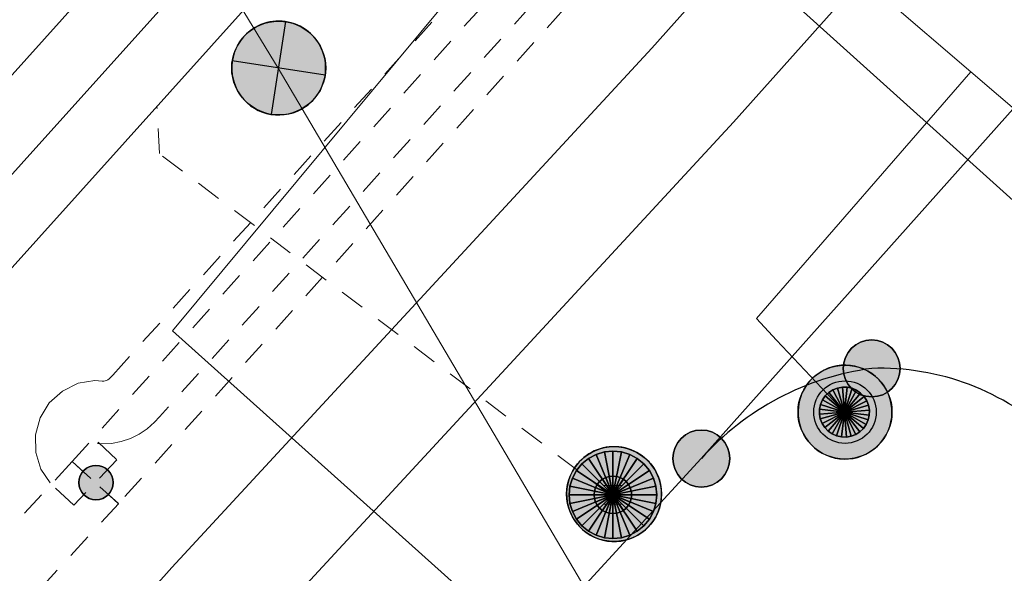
# Model space of a CAD drawing. Header units: metres. Extents: x 2695560 to 2696939, y 1260529 to 1262050.
# Tile 36 of 256: x 2695859.12 to 2695866.98, y 1260843.64 to 1260848.07. Entities that reach past the tile are written whole.
import ezdxf

# ---------------------------------------------------------------- set-up
doc = ezdxf.new("R2010")
doc.units = ezdxf.units.M
doc.linetypes.add('AUSGEZOGEN', pattern=[0])
doc.linetypes.add('VERDECKT2_S2', pattern=[0.36, 0.2, -0.16])
for name, color, linetype in [('XR$1$AV_Grenzpunkte', 7, 'AUSGEZOGEN'), ('XR$1$AV_Linien (BB)', 7, 'AUSGEZOGEN'), ('XR$1$AW_LK_Schachtdeckel', 24, 'AUSGEZOGEN'), ('XR$1$EW_LK_Knoten', 1, 'AUSGEZOGEN'), ('XR$1$Liegenschaftsgrenzen', 7, 'AUSGEZOGEN'), ('XR$1$PFAV', 255, 'AUSGEZOGEN'), ('XR$1$PFAW', 255, 'AUSGEZOGEN'), ('XR$1$PFEW', 255, 'AUSGEZOGEN'), ('XR$1$PFWA', 255, 'AUSGEZOGEN'), ('XR$1$RAEW', 8, 'AUSGEZOGEN'), ('XR$1$WA_LK_Hydrant', 171, 'AUSGEZOGEN')]:
    doc.layers.add(name, color=color, linetype=linetype)
for name, color, linetype, lineweight in [('XR$2$ABW-Linie-R-ungenau', 4, 'VERDECKT2_S2', 18), ('XR$2$ABW-LinieFlaeche-R-genau', 4, 'AUSGEZOGEN', 18), ('XR$2$ABW-Punkt', 6, 'AUSGEZOGEN', 18), ('XR$2$ELE-Flaeche-oberirdisch', 1, 'AUSGEZOGEN', 18), ('XR$2$ELE-Linie-oberirdisch', 1, 'AUSGEZOGEN', 18), ('XR$2$ELE-LinieAnker_Strebe', 1, 'AUSGEZOGEN', 18), ('XR$2$ELE-LinieFlaeche-ungenau', 1, 'VERDECKT2_S2', 18), ('XR$2$GAS-Linie-genau', 12, 'AUSGEZOGEN', 18), ('XR$2$KOM-Linie-U-genau', 91, 'AUSGEZOGEN', 18), ('XR$2$WAS-Linie-genau', 5, 'AUSGEZOGEN', 18), ('XR$2$WAS-LinieFlaeche-genau', 5, 'AUSGEZOGEN', 18), ('XR$2$WAS-Punkt', 5, 'AUSGEZOGEN', 18)]:
    doc.layers.add(name, color=color, linetype=linetype, lineweight=lineweight)

# ---------------------------------------------------------------- blocks, each defined once
blk = doc.blocks.new('COMPLEXOBJECT_444')
at = {"layer": 'XR$1$AV_Linien (BB)', "color": 7, "linetype": 'AUSGEZOGEN', "transparency": 33554687}
blk.add_line((5867.621, 10843.833), (5866.4, 10844.92), dxfattribs=at)
for centre, radius, start, end in [((5865.2431, 10843.272), 2.2174, 97.59433, 138.20021), ((5865.0193, 10843.4663), 2.0049, 46.47504, 91.98045)]:
    blk.add_arc(centre, radius, start, end, dxfattribs=at)
blk = doc.blocks.new('COMPLEXOBJECT_1389')
at = {"layer": 'XR$1$Liegenschaftsgrenzen', "color": 7, "linetype": 'AUSGEZOGEN', "transparency": 33554687}
for centre, radius, start, end in [((5865.2431, 10843.272), 2.2174, 97.59433, 138.20021), ((5865.0193, 10843.4663), 2.0049, 46.47504, 91.98045)]:
    blk.add_arc(centre, radius, start, end, dxfattribs=at)
blk = doc.blocks.new('BAV15')
at = {"layer": 'XR$1$PFAV', "transparency": 33554687}
blk.add_hatch(color=7, dxfattribs=at).paths.add_polyline_path([(0.5, 0), (0.49, 0.101), (0.459, 0.197), (0.41, 0.286), (0.344, 0.362), (0.264, 0.424), (0.174, 0.469), (0.076, 0.494), (-0.025, 0.499), (-0.125, 0.484), (-0.22, 0.449), (-0.306, 0.395), (-0.379, 0.326), (-0.437, 0.243), (-0.477, 0.15), (-0.497, 0.051), (-0.497, -0.051), (-0.477, -0.15), (-0.437, -0.243), (-0.379, -0.326), (-0.306, -0.395), (-0.22, -0.449), (-0.125, -0.484), (-0.025, -0.499), (0.076, -0.494), (0.174, -0.469), (0.264, -0.424), (0.344, -0.362), (0.41, -0.286), (0.459, -0.197), (0.49, -0.101)])
at = {"color": 7, "transparency": 33554687}
for start, end in [(90, 270), (270, 90)]:
    blk.add_arc((0, 0), 0.5, start, end, dxfattribs=at)
at = {"layer": 'XR$1$PFAV', "transparency": 33554687}
blk.add_circle((0, 0), 0.5, dxfattribs=at)
blk = doc.blocks.new('BAW2088')
at = {"layer": 'XR$1$PFAW', "transparency": 33554687}
blk.add_hatch(color=253, dxfattribs=at).paths.add_polyline_path([(0.51, 0), (0.5, 0.101), (0.47, 0.197), (0.421, 0.286), (0.355, 0.362), (0.275, 0.424), (0.184, 0.469), (0.086, 0.494), (-0.015, 0.499), (-0.115, 0.484), (-0.21, 0.449), (-0.296, 0.395), (-0.369, 0.326), (-0.427, 0.243), (-0.467, 0.15), (-0.487, 0.051), (-0.487, -0.051), (-0.467, -0.15), (-0.427, -0.243), (-0.369, -0.326), (-0.296, -0.395), (-0.21, -0.449), (-0.115, -0.484), (-0.015, -0.499), (0.086, -0.494), (0.184, -0.469), (0.275, -0.424), (0.355, -0.362), (0.421, -0.286), (0.47, -0.197), (0.5, -0.101)])
at = {"transparency": 33554687}
for start, end in [(91.1948, 268.8052), (268.8052, 91.1948)]:
    blk.add_arc((0.01, 0), 0.5, start, end, dxfattribs=at)
at = {"layer": 'XR$1$PFAW', "transparency": 33554687}
blk.add_circle((0.01, 0), 0.5, dxfattribs=at)
blk = doc.blocks.new('BWA2009')
at = {"true_color": 0x000000, "transparency": 33554687}
blk.add_hatch(color=18, dxfattribs=at).paths.add_polyline_path([(0.333, 0), (0.327, 0.067), (0.306, 0.131), (0.274, 0.19), (0.23, 0.242), (0.176, 0.283), (0.116, 0.313), (0.05, 0.329), (-0.017, 0.333), (-0.084, 0.323), (-0.147, 0.299), (-0.204, 0.264), (-0.253, 0.217), (-0.291, 0.162), (-0.318, 0.1), (-0.332, 0.034), (-0.332, -0.034), (-0.318, -0.1), (-0.291, -0.162), (-0.253, -0.217), (-0.204, -0.264), (-0.147, -0.299), (-0.084, -0.323), (-0.017, -0.333), (0.05, -0.329), (0.116, -0.313), (0.176, -0.283), (0.23, -0.242), (0.274, -0.19), (0.306, -0.131), (0.327, -0.067)])
at = {"layer": 'XR$1$PFWA', "transparency": 33554687}
blk.add_hatch(color=7, dxfattribs=at).paths.add_polyline_path([(0.5, 0), (0.49, 0.101), (0.459, 0.197), (0.41, 0.286), (0.344, 0.362), (0.264, 0.424), (0.174, 0.469), (0.076, 0.494), (-0.025, 0.499), (-0.125, 0.484), (-0.22, 0.449), (-0.306, 0.395), (-0.379, 0.326), (-0.437, 0.243), (-0.477, 0.15), (-0.497, 0.051), (-0.497, -0.051), (-0.477, -0.15), (-0.437, -0.243), (-0.379, -0.326), (-0.306, -0.395), (-0.22, -0.449), (-0.125, -0.484), (-0.025, -0.499), (0.076, -0.494), (0.174, -0.469), (0.264, -0.424), (0.344, -0.362), (0.41, -0.286), (0.459, -0.197), (0.49, -0.101)])
at = {"transparency": 33554687}
blk.add_circle((0, 0), 0.333, dxfattribs=at)
for start, end in [(90, 180), (0, 90), (180, 270), (270, 0)]:
    blk.add_arc((0, 0), 0.5, start, end, dxfattribs=at)
at = {"layer": 'XR$1$PFWA', "transparency": 33554687}
blk.add_circle((0, 0), 0.5, dxfattribs=at)
blk = doc.blocks.new('BEWLP2549_S')
at = {"layer": 'XR$1$PFEW', "transparency": 33554687}
blk.add_hatch(color=7, dxfattribs=at).paths.add_polyline_path([(0.5, 0), (0.49, 0.101), (0.459, 0.197), (0.41, 0.286), (0.344, 0.362), (0.264, 0.424), (0.174, 0.469), (0.076, 0.494), (-0.025, 0.499), (-0.125, 0.484), (-0.22, 0.449), (-0.306, 0.395), (-0.379, 0.326), (-0.437, 0.243), (-0.477, 0.15), (-0.497, 0.051), (-0.497, -0.051), (-0.477, -0.15), (-0.437, -0.243), (-0.379, -0.326), (-0.306, -0.395), (-0.22, -0.449), (-0.125, -0.484), (-0.025, -0.499), (0.076, -0.494), (0.174, -0.469), (0.264, -0.424), (0.344, -0.362), (0.41, -0.286), (0.459, -0.197), (0.49, -0.101)])
at = {"color": 1, "transparency": 33554687}
for p, q in [((0.354, -0.354), (-0.354, 0.354)), ((-0.354, -0.354), (0.354, 0.354))]:
    blk.add_line(p, q, dxfattribs=at)
for start, end in [(91.3809, 268.6191), (268.6191, 91.3809)]:
    blk.add_arc((0, 0), 0.5, start, end, dxfattribs=at)
at = {"layer": 'XR$1$PFEW', "transparency": 33554687}
blk.add_circle((0, 0), 0.5, dxfattribs=at)
blk = doc.blocks.new('BEW957')
at = {"layer": 'XR$1$RAEW', "transparency": 33554687}
blk.add_hatch(color=1, dxfattribs=at).paths.add_polyline_path([(-0.5, 0), (-0.497, -0.051), (-0.49, -0.101), (-0.477, -0.15), (-0.459, -0.197), (-0.437, -0.243), (-0.41, -0.286), (-0.379, -0.326), (-0.344, -0.362), (-0.306, -0.395), (-0.264, -0.424), (-0.22, -0.449), (-0.174, -0.469), (-0.125, -0.484), (-0.076, -0.494), (-0.025, -0.499), (0.025, -0.499), (0.076, -0.494), (0.125, -0.484), (0.174, -0.469), (0.22, -0.449), (0.264, -0.424), (0.306, -0.395), (0.344, -0.362), (0.379, -0.326), (0.41, -0.286), (0.437, -0.243), (0.459, -0.197), (0.477, -0.15), (0.49, -0.101), (0.497, -0.051), (0.5, 0), (0.497, 0.051), (0.49, 0.101), (0.477, 0.15), (0.459, 0.197), (0.437, 0.243), (0.41, 0.286), (0.379, 0.326), (0.344, 0.362), (0.306, 0.395), (0.264, 0.424), (0.22, 0.449), (0.174, 0.469), (0.125, 0.484), (0.076, 0.494), (0.025, 0.499), (-0.025, 0.499), (-0.076, 0.494), (-0.125, 0.484), (-0.174, 0.469), (-0.22, 0.449), (-0.264, 0.424), (-0.306, 0.395), (-0.344, 0.362), (-0.379, 0.326), (-0.41, 0.286), (-0.437, 0.243), (-0.459, 0.197), (-0.477, 0.15), (-0.49, 0.101), (-0.497, 0.051)])
at = {"color": 1, "transparency": 33554687}
for start, end in [(90, 180), (0, 90), (180, 270), (270, 0)]:
    blk.add_arc((0, 0), 0.5, start, end, dxfattribs=at)
at = {"layer": 'XR$1$RAEW', "color": 1, "transparency": 33554687}
blk.add_circle((0, 0), 0.5, dxfattribs=at)
blk = doc.blocks.new('WAS-OBERFLURHYDRANT')
at = {"layer": 'XR$2$WAS-Punkt', "linetype": 'AUSGEZOGEN', "transparency": 33554687}
blk.add_hatch(color=5, dxfattribs=at).paths.add_polyline_path([(0, -200), (20.2, -199), (40.3, -195.9), (59.9, -190.8), (78.9, -183.8), (97.1, -174.9), (114.3, -164.2), (130.3, -151.8), (145, -137.8), (158.2, -122.4), (169.7, -105.8), (179.6, -88.1), (187.6, -69.5), (193.6, -50.1), (197.7, -30.3), (199.7, -10.1), (199.7, 10.1), (197.7, 30.3), (193.6, 50.1), (187.6, 69.5), (179.6, 88.1), (169.7, 105.8), (158.2, 122.4), (145, 137.8), (130.3, 151.8), (114.3, 164.2), (97.1, 174.9), (78.9, 183.8), (59.9, 190.8), (40.3, 195.9), (20.2, 199), (0, 200), (-20.2, 199), (-40.3, 195.9), (-59.9, 190.8), (-78.9, 183.8), (-97.1, 174.9), (-114.3, 164.2), (-130.3, 151.8), (-145, 137.8), (-158.2, 122.4), (-169.7, 105.8), (-179.6, 88.1), (-187.6, 69.5), (-193.6, 50.1), (-197.7, 30.3), (-199.7, 10.1), (-199.7, -10.1), (-197.7, -30.3), (-193.6, -50.1), (-187.6, -69.5), (-179.6, -88.1), (-169.7, -105.8), (-158.2, -122.4), (-145, -137.8), (-130.3, -151.8), (-114.3, -164.2), (-97.1, -174.9), (-78.9, -183.8), (-59.9, -190.8), (-40.3, -195.9), (-20.2, -199)])
at = {"layer": 'XR$2$WAS-Punkt', "linetype": 'AUSGEZOGEN', "lineweight": 25, "transparency": 33554687}
for points in [[(-111.1, 166.3, 2500), (0, 0, 2500), (-141.4, 141.4, 2500)], [(-111.1, 166.3), (0, 0), (-141.4, 141.4)], [(-111.1, 166.3, 2500), (-111.1, 166.3), (-141.4, 141.4), (-141.4, 141.4, 2500)], [(-76.5, 184.8, 2500), (0, 0, 2500), (-111.1, 166.3, 2500)], [(-76.5, 184.8), (0, 0), (-111.1, 166.3)], [(-76.5, 184.8, 2500), (-76.5, 184.8), (-111.1, 166.3), (-111.1, 166.3, 2500)], [(-39, 196.2, 2500), (0, 0, 2500), (-76.5, 184.8, 2500)], [(-39, 196.2), (0, 0), (-76.5, 184.8)], [(-39, 196.2, 2500), (-39, 196.2), (-76.5, 184.8), (-76.5, 184.8, 2500)], [(0, 200, 2500), (0, 0, 2500), (-39, 196.2, 2500)], [(0, 200), (0, 0), (-39, 196.2)], [(0, 200, 2500), (0, 200), (-39, 196.2), (-39, 196.2, 2500)], [(39, 196.2, 2500), (0, 0, 2500), (0, 200, 2500)], [(39, 196.2), (0, 0), (0, 200)], [(39, 196.2, 2500), (39, 196.2), (0, 200), (0, 200, 2500)], [(76.5, 184.8, 2500), (0, 0, 2500), (39, 196.2, 2500)], [(76.5, 184.8), (0, 0), (39, 196.2)], [(111.1, 166.3, 2500), (0, 0, 2500), (76.5, 184.8, 2500)], [(111.1, 166.3), (0, 0), (76.5, 184.8)], [(141.4, 141.4, 2500), (0, 0, 2500), (111.1, 166.3, 2500)], [(141.4, 141.4), (0, 0), (111.1, 166.3)], [(76.5, 184.8, 2500), (76.5, 184.8), (39, 196.2), (39, 196.2, 2500)], [(111.1, 166.3, 2500), (111.1, 166.3), (76.5, 184.8), (76.5, 184.8, 2500)], [(141.4, 141.4, 2500), (141.4, 141.4), (111.1, 166.3), (111.1, 166.3, 2500)], [(-166.3, 111.1, 2500), (0, 0, 2500), (-184.8, 76.5, 2500)], [(-166.3, 111.1), (0, 0), (-184.8, 76.5)], [(-166.3, 111.1, 2500), (-166.3, 111.1), (-184.8, 76.5), (-184.8, 76.5, 2500)], [(-141.4, 141.4, 2500), (0, 0, 2500), (-166.3, 111.1, 2500)], [(-141.4, 141.4), (0, 0), (-166.3, 111.1)], [(-141.4, 141.4, 2500), (-141.4, 141.4), (-166.3, 111.1), (-166.3, 111.1, 2500)], [(166.3, 111.1, 2500), (0, 0, 2500), (141.4, 141.4, 2500)], [(166.3, 111.1), (0, 0), (141.4, 141.4)], [(184.8, 76.5, 2500), (0, 0, 2500), (166.3, 111.1, 2500)], [(184.8, 76.5), (0, 0), (166.3, 111.1)], [(166.3, 111.1, 2500), (166.3, 111.1), (141.4, 141.4), (141.4, 141.4, 2500)], [(184.8, 76.5, 2500), (184.8, 76.5), (166.3, 111.1), (166.3, 111.1, 2500)], [(-196.2, 39, 2500), (0, 0, 2500), (-200, 0, 2500)], [(-196.2, 39), (0, 0), (-200, 0)], [(-196.2, 39, 2500), (-196.2, 39), (-200, 0), (-200, 0, 2500)], [(-200, 0, 2500), (0, 0, 2500), (-196.2, -39, 2500)], [(-200, 0), (0, 0), (-196.2, -39)], [(-184.8, 76.5, 2500), (0, 0, 2500), (-196.2, 39, 2500)], [(-184.8, 76.5), (0, 0), (-196.2, 39)], [(-184.8, 76.5, 2500), (-184.8, 76.5), (-196.2, 39), (-196.2, 39, 2500)], [(-196.2, -39, 2500), (0, 0, 2500), (-184.8, -76.5, 2500)], [(-196.2, -39), (0, 0), (-184.8, -76.5)], [(-184.8, -76.5, 2500), (0, 0, 2500), (-166.3, -111.1, 2500)], [(-184.8, -76.5), (0, 0), (-166.3, -111.1)], [(-166.3, -111.1, 2500), (0, 0, 2500), (-141.4, -141.4, 2500)], [(-166.3, -111.1), (0, 0), (-141.4, -141.4)], [(-141.4, -141.4, 2500), (0, 0, 2500), (-111.1, -166.3, 2500)], [(-141.4, -141.4), (0, 0), (-111.1, -166.3)], [(-111.1, -166.3, 2500), (0, 0, 2500), (-76.5, -184.8, 2500)], [(-111.1, -166.3), (0, 0), (-76.5, -184.8)], [(-76.5, -184.8, 2500), (0, 0, 2500), (-39, -196.2, 2500)], [(-76.5, -184.8), (0, 0), (-39, -196.2)], [(-39, -196.2, 2500), (0, 0, 2500), (0, -200, 2500)], [(-39, -196.2), (0, 0), (0, -200)], [(196.2, 39, 2500), (0, 0, 2500), (184.8, 76.5, 2500)], [(196.2, 39), (0, 0), (184.8, 76.5)], [(200, 0, 2500), (0, 0, 2500), (196.2, 39, 2500)], [(200, 0), (0, 0), (196.2, 39)], [(0, -200, 2500), (0, 0, 2500), (39, -196.2, 2500)], [(39, -196.2, 2500), (0, 0, 2500), (76.5, -184.8, 2500)], [(76.5, -184.8, 2500), (0, 0, 2500), (111.1, -166.3, 2500)], [(111.1, -166.3, 2500), (0, 0, 2500), (141.4, -141.4, 2500)], [(141.4, -141.4, 2500), (0, 0, 2500), (166.3, -111.1, 2500)], [(166.3, -111.1, 2500), (0, 0, 2500), (184.8, -76.5, 2500)], [(184.8, -76.5, 2500), (0, 0, 2500), (196.2, -39, 2500)], [(196.2, -39, 2500), (0, 0, 2500), (200, 0, 2500)], [(0, -200), (0, 0), (39, -196.2)], [(39, -196.2), (0, 0), (76.5, -184.8)], [(76.5, -184.8), (0, 0), (111.1, -166.3)], [(111.1, -166.3), (0, 0), (141.4, -141.4)], [(141.4, -141.4), (0, 0), (166.3, -111.1)], [(166.3, -111.1), (0, 0), (184.8, -76.5)], [(184.8, -76.5), (0, 0), (196.2, -39)], [(196.2, -39), (0, 0), (200, 0)], [(196.2, 39, 2500), (196.2, 39), (184.8, 76.5), (184.8, 76.5, 2500)], [(200, 0, 2500), (200, 0), (196.2, 39), (196.2, 39, 2500)], [(-200, 0, 2500), (-200, 0), (-196.2, -39), (-196.2, -39, 2500)], [(-196.2, -39, 2500), (-196.2, -39), (-184.8, -76.5), (-184.8, -76.5, 2500)], [(-184.8, -76.5, 2500), (-184.8, -76.5), (-166.3, -111.1), (-166.3, -111.1, 2500)], [(166.3, -111.1, 2500), (166.3, -111.1), (184.8, -76.5), (184.8, -76.5, 2500)], [(184.8, -76.5, 2500), (184.8, -76.5), (196.2, -39), (196.2, -39, 2500)], [(196.2, -39, 2500), (196.2, -39), (200, 0), (200, 0, 2500)], [(-166.3, -111.1, 2500), (-166.3, -111.1), (-141.4, -141.4), (-141.4, -141.4, 2500)], [(-141.4, -141.4, 2500), (-141.4, -141.4), (-111.1, -166.3), (-111.1, -166.3, 2500)], [(111.1, -166.3, 2500), (111.1, -166.3), (141.4, -141.4), (141.4, -141.4, 2500)], [(141.4, -141.4, 2500), (141.4, -141.4), (166.3, -111.1), (166.3, -111.1, 2500)], [(-111.1, -166.3, 2500), (-111.1, -166.3), (-76.5, -184.8), (-76.5, -184.8, 2500)], [(-76.5, -184.8, 2500), (-76.5, -184.8), (-39, -196.2), (-39, -196.2, 2500)], [(-39, -196.2, 2500), (-39, -196.2), (0, -200), (0, -200, 2500)], [(0, -200, 2500), (0, -200), (39, -196.2), (39, -196.2, 2500)], [(39, -196.2, 2500), (39, -196.2), (76.5, -184.8), (76.5, -184.8, 2500)], [(76.5, -184.8, 2500), (76.5, -184.8), (111.1, -166.3), (111.1, -166.3, 2500)]]:
    blk.add_3dface(points, dxfattribs=at)
blk = doc.blocks.new('ABW-SCHLAMMSAMMLER_RUND')
at = {"layer": 'XR$2$ABW-Punkt', "linetype": 'AUSGEZOGEN', "lineweight": 13, "transparency": 33554687}
for p, q in [((-69.9, 75, 2500), (69.9, 75, 2500)), ((-69.9, -75, 2500), (69.9, -75, 2500))]:
    blk.add_line(p, q, dxfattribs=at)
blk.add_polyline3d([(90, 0, 2500), (0, 0, 2500), (-90, 0, 2500)], dxfattribs=at)
at = {"layer": 'XR$2$ABW-Punkt', "linetype": 'AUSGEZOGEN', "lineweight": 25, "transparency": 33554687}
for points in [[(-124.7, 83.3, 2500), (0, 0, 2500), (-138.6, 57.4, 2500)], [(-124.7, 83.3), (0, 0), (-138.6, 57.4)], [(-124.7, 83.3, 2500), (-124.7, 83.3), (-138.6, 57.4), (-138.6, 57.4, 2500)], [(-106.1, 106.1, 2500), (0, 0, 2500), (-124.7, 83.3, 2500)], [(-106.1, 106.1), (0, 0), (-124.7, 83.3)], [(-106.1, 106.1, 2500), (-106.1, 106.1), (-124.7, 83.3), (-124.7, 83.3, 2500)], [(-83.3, 124.7, 2500), (0, 0, 2500), (-106.1, 106.1, 2500)], [(-83.3, 124.7), (0, 0), (-106.1, 106.1)], [(-83.3, 124.7, 2500), (-83.3, 124.7), (-106.1, 106.1), (-106.1, 106.1, 2500)], [(-57.4, 138.6, 2500), (0, 0, 2500), (-83.3, 124.7, 2500)], [(-57.4, 138.6), (0, 0), (-83.3, 124.7)], [(-57.4, 138.6, 2500), (-57.4, 138.6), (-83.3, 124.7), (-83.3, 124.7, 2500)], [(-29.3, 147.1, 2500), (0, 0, 2500), (-57.4, 138.6, 2500)], [(-29.3, 147.1), (0, 0), (-57.4, 138.6)], [(-29.3, 147.1, 2500), (-29.3, 147.1), (-57.4, 138.6), (-57.4, 138.6, 2500)], [(0, 150, 2500), (0, 0, 2500), (-29.3, 147.1, 2500)], [(0, 150), (0, 0), (-29.3, 147.1)], [(0, 150, 2500), (0, 150), (-29.3, 147.1), (-29.3, 147.1, 2500)], [(29.3, 147.1, 2500), (0, 0, 2500), (0, 150, 2500)], [(29.3, 147.1), (0, 0), (0, 150)], [(29.3, 147.1, 2500), (29.3, 147.1), (0, 150), (0, 150, 2500)], [(57.4, 138.6, 2500), (0, 0, 2500), (29.3, 147.1, 2500)], [(57.4, 138.6), (0, 0), (29.3, 147.1)], [(83.3, 124.7, 2500), (0, 0, 2500), (57.4, 138.6, 2500)], [(83.3, 124.7), (0, 0), (57.4, 138.6)], [(106.1, 106.1, 2500), (0, 0, 2500), (83.3, 124.7, 2500)], [(106.1, 106.1), (0, 0), (83.3, 124.7)], [(124.7, 83.3, 2500), (0, 0, 2500), (106.1, 106.1, 2500)], [(124.7, 83.3), (0, 0), (106.1, 106.1)], [(138.6, 57.4, 2500), (0, 0, 2500), (124.7, 83.3, 2500)], [(138.6, 57.4), (0, 0), (124.7, 83.3)], [(57.4, 138.6, 2500), (57.4, 138.6), (29.3, 147.1), (29.3, 147.1, 2500)], [(83.3, 124.7, 2500), (83.3, 124.7), (57.4, 138.6), (57.4, 138.6, 2500)], [(106.1, 106.1, 2500), (106.1, 106.1), (83.3, 124.7), (83.3, 124.7, 2500)], [(124.7, 83.3, 2500), (124.7, 83.3), (106.1, 106.1), (106.1, 106.1, 2500)], [(138.6, 57.4, 2500), (138.6, 57.4), (124.7, 83.3), (124.7, 83.3, 2500)], [(-147.1, 29.3, 2500), (0, 0, 2500), (-150, 0, 2500)], [(-147.1, 29.3), (0, 0), (-150, 0)], [(-147.1, 29.3, 2500), (-147.1, 29.3), (-150, 0), (-150, 0, 2500)], [(-150, 0, 2500), (0, 0, 2500), (-147.1, -29.3, 2500)], [(-150, 0), (0, 0), (-147.1, -29.3)], [(-138.6, 57.4, 2500), (0, 0, 2500), (-147.1, 29.3, 2500)], [(-138.6, 57.4), (0, 0), (-147.1, 29.3)], [(-138.6, 57.4, 2500), (-138.6, 57.4), (-147.1, 29.3), (-147.1, 29.3, 2500)], [(-147.1, -29.3, 2500), (0, 0, 2500), (-138.6, -57.4, 2500)], [(-147.1, -29.3), (0, 0), (-138.6, -57.4)], [(-138.6, -57.4, 2500), (0, 0, 2500), (-124.7, -83.3, 2500)], [(-138.6, -57.4), (0, 0), (-124.7, -83.3)], [(-124.7, -83.3, 2500), (0, 0, 2500), (-106.1, -106.1, 2500)], [(-124.7, -83.3), (0, 0), (-106.1, -106.1)], [(-106.1, -106.1, 2500), (0, 0, 2500), (-83.3, -124.7, 2500)], [(-106.1, -106.1), (0, 0), (-83.3, -124.7)], [(-83.3, -124.7, 2500), (0, 0, 2500), (-57.4, -138.6, 2500)], [(-83.3, -124.7), (0, 0), (-57.4, -138.6)], [(-57.4, -138.6, 2500), (0, 0, 2500), (-29.3, -147.1, 2500)], [(-57.4, -138.6), (0, 0), (-29.3, -147.1)], [(-29.3, -147.1, 2500), (0, 0, 2500), (0, -150, 2500)], [(-29.3, -147.1), (0, 0), (0, -150)], [(147.1, 29.3, 2500), (0, 0, 2500), (138.6, 57.4, 2500)], [(147.1, 29.3), (0, 0), (138.6, 57.4)], [(150, 0, 2500), (0, 0, 2500), (147.1, 29.3, 2500)], [(150, 0), (0, 0), (147.1, 29.3)], [(0, -150, 2500), (0, 0, 2500), (29.3, -147.1, 2500)], [(29.3, -147.1, 2500), (0, 0, 2500), (57.4, -138.6, 2500)], [(57.4, -138.6, 2500), (0, 0, 2500), (83.3, -124.7, 2500)], [(83.3, -124.7, 2500), (0, 0, 2500), (106.1, -106.1, 2500)], [(106.1, -106.1, 2500), (0, 0, 2500), (124.7, -83.3, 2500)], [(124.7, -83.3, 2500), (0, 0, 2500), (138.6, -57.4, 2500)], [(138.6, -57.4, 2500), (0, 0, 2500), (147.1, -29.3, 2500)], [(147.1, -29.3, 2500), (0, 0, 2500), (150, 0, 2500)], [(0, -150), (0, 0), (29.3, -147.1)], [(29.3, -147.1), (0, 0), (57.4, -138.6)], [(57.4, -138.6), (0, 0), (83.3, -124.7)], [(83.3, -124.7), (0, 0), (106.1, -106.1)], [(106.1, -106.1), (0, 0), (124.7, -83.3)], [(124.7, -83.3), (0, 0), (138.6, -57.4)], [(138.6, -57.4), (0, 0), (147.1, -29.3)], [(147.1, -29.3), (0, 0), (150, 0)], [(147.1, 29.3, 2500), (147.1, 29.3), (138.6, 57.4), (138.6, 57.4, 2500)], [(150, 0, 2500), (150, 0), (147.1, 29.3), (147.1, 29.3, 2500)], [(-150, 0, 2500), (-150, 0), (-147.1, -29.3), (-147.1, -29.3, 2500)], [(-147.1, -29.3, 2500), (-147.1, -29.3), (-138.6, -57.4), (-138.6, -57.4, 2500)], [(-138.6, -57.4, 2500), (-138.6, -57.4), (-124.7, -83.3), (-124.7, -83.3, 2500)], [(124.7, -83.3, 2500), (124.7, -83.3), (138.6, -57.4), (138.6, -57.4, 2500)], [(138.6, -57.4, 2500), (138.6, -57.4), (147.1, -29.3), (147.1, -29.3, 2500)], [(147.1, -29.3, 2500), (147.1, -29.3), (150, 0), (150, 0, 2500)], [(-124.7, -83.3, 2500), (-124.7, -83.3), (-106.1, -106.1), (-106.1, -106.1, 2500)], [(-106.1, -106.1, 2500), (-106.1, -106.1), (-83.3, -124.7), (-83.3, -124.7, 2500)], [(-83.3, -124.7, 2500), (-83.3, -124.7), (-57.4, -138.6), (-57.4, -138.6, 2500)], [(-57.4, -138.6, 2500), (-57.4, -138.6), (-29.3, -147.1), (-29.3, -147.1, 2500)], [(-29.3, -147.1, 2500), (-29.3, -147.1), (0, -150), (0, -150, 2500)], [(0, -150, 2500), (0, -150), (29.3, -147.1), (29.3, -147.1, 2500)], [(29.3, -147.1, 2500), (29.3, -147.1), (57.4, -138.6), (57.4, -138.6, 2500)], [(57.4, -138.6, 2500), (57.4, -138.6), (83.3, -124.7), (83.3, -124.7, 2500)], [(83.3, -124.7, 2500), (83.3, -124.7), (106.1, -106.1), (106.1, -106.1, 2500)], [(106.1, -106.1, 2500), (106.1, -106.1), (124.7, -83.3), (124.7, -83.3, 2500)]]:
    blk.add_3dface(points, dxfattribs=at)
blk = doc.blocks.new('ABW-DECKEL')
at = {"layer": 'XR$2$ABW-Punkt', "linetype": 'AUSGEZOGEN', "lineweight": 25, "transparency": 33554687}
for points in [[(-133.9, 323.4, 2500), (0, 0, 2500), (-194.4, 291, 2500)], [(-133.9, 323.4), (0, 0), (-194.4, 291)], [(-133.9, 323.4, 2500), (-133.9, 323.4), (-194.4, 291), (-194.4, 291, 2500)], [(-68.3, 343.3, 2500), (0, 0, 2500), (-133.9, 323.4, 2500)], [(-68.3, 343.3), (0, 0), (-133.9, 323.4)], [(-68.3, 343.3, 2500), (-68.3, 343.3), (-133.9, 323.4), (-133.9, 323.4, 2500)], [(0, 350, 2500), (0, 0, 2500), (-68.3, 343.3, 2500)], [(0, 350), (0, 0), (-68.3, 343.3)], [(0, 350, 2500), (0, 350), (-68.3, 343.3), (-68.3, 343.3, 2500)], [(68.3, 343.3, 2500), (0, 0, 2500), (0, 350, 2500)], [(68.3, 343.3), (0, 0), (0, 350)], [(68.3, 343.3, 2500), (68.3, 343.3), (0, 350), (0, 350, 2500)], [(133.9, 323.4, 2500), (0, 0, 2500), (68.3, 343.3, 2500)], [(133.9, 323.4), (0, 0), (68.3, 343.3)], [(194.4, 291, 2500), (0, 0, 2500), (133.9, 323.4, 2500)], [(194.4, 291), (0, 0), (133.9, 323.4)], [(133.9, 323.4, 2500), (133.9, 323.4), (68.3, 343.3), (68.3, 343.3, 2500)], [(194.4, 291, 2500), (194.4, 291), (133.9, 323.4), (133.9, 323.4, 2500)], [(-247.5, 247.5, 2500), (0, 0, 2500), (-291, 194.4, 2500)], [(-247.5, 247.5), (0, 0), (-291, 194.4)], [(-247.5, 247.5, 2500), (-247.5, 247.5), (-291, 194.4), (-291, 194.4, 2500)], [(-194.4, 291, 2500), (0, 0, 2500), (-247.5, 247.5, 2500)], [(-194.4, 291), (0, 0), (-247.5, 247.5)], [(-194.4, 291, 2500), (-194.4, 291), (-247.5, 247.5), (-247.5, 247.5, 2500)], [(247.5, 247.5, 2500), (0, 0, 2500), (194.4, 291, 2500)], [(247.5, 247.5), (0, 0), (194.4, 291)], [(291, 194.4, 2500), (0, 0, 2500), (247.5, 247.5, 2500)], [(291, 194.4), (0, 0), (247.5, 247.5)], [(247.5, 247.5, 2500), (247.5, 247.5), (194.4, 291), (194.4, 291, 2500)], [(291, 194.4, 2500), (291, 194.4), (247.5, 247.5), (247.5, 247.5, 2500)], [(-291, 194.4, 2500), (0, 0, 2500), (-323.4, 133.9, 2500)], [(-291, 194.4), (0, 0), (-323.4, 133.9)], [(-291, 194.4, 2500), (-291, 194.4), (-323.4, 133.9), (-323.4, 133.9, 2500)], [(323.4, 133.9, 2500), (0, 0, 2500), (291, 194.4, 2500)], [(323.4, 133.9), (0, 0), (291, 194.4)], [(323.4, 133.9, 2500), (323.4, 133.9), (291, 194.4), (291, 194.4, 2500)], [(-323.4, 133.9, 2500), (0, 0, 2500), (-343.3, 68.3, 2500)], [(-323.4, 133.9), (0, 0), (-343.3, 68.3)], [(-323.4, 133.9, 2500), (-323.4, 133.9), (-343.3, 68.3), (-343.3, 68.3, 2500)], [(343.3, 68.3, 2500), (0, 0, 2500), (323.4, 133.9, 2500)], [(343.3, 68.3), (0, 0), (323.4, 133.9)], [(343.3, 68.3, 2500), (343.3, 68.3), (323.4, 133.9), (323.4, 133.9, 2500)], [(-343.3, 68.3, 2500), (0, 0, 2500), (-350, 0, 2500)], [(-343.3, 68.3), (0, 0), (-350, 0)], [(-343.3, 68.3, 2500), (-343.3, 68.3), (-350, 0), (-350, 0, 2500)], [(-350, 0, 2500), (0, 0, 2500), (-343.3, -68.3, 2500)], [(-350, 0), (0, 0), (-343.3, -68.3)], [(-343.3, -68.3, 2500), (0, 0, 2500), (-323.4, -133.9, 2500)], [(-343.3, -68.3), (0, 0), (-323.4, -133.9)], [(-323.4, -133.9, 2500), (0, 0, 2500), (-291, -194.4, 2500)], [(-323.4, -133.9), (0, 0), (-291, -194.4)], [(-291, -194.4, 2500), (0, 0, 2500), (-247.5, -247.5, 2500)], [(-291, -194.4), (0, 0), (-247.5, -247.5)], [(-247.5, -247.5, 2500), (0, 0, 2500), (-194.4, -291, 2500)], [(-247.5, -247.5), (0, 0), (-194.4, -291)], [(-194.4, -291, 2500), (0, 0, 2500), (-133.9, -323.4, 2500)], [(-194.4, -291), (0, 0), (-133.9, -323.4)], [(-133.9, -323.4, 2500), (0, 0, 2500), (-68.3, -343.3, 2500)], [(-133.9, -323.4), (0, 0), (-68.3, -343.3)], [(-68.3, -343.3, 2500), (0, 0, 2500), (0, -350, 2500)], [(-68.3, -343.3), (0, 0), (0, -350)], [(350, 0, 2500), (0, 0, 2500), (343.3, 68.3, 2500)], [(350, 0), (0, 0), (343.3, 68.3)], [(0, -350, 2500), (0, 0, 2500), (68.3, -343.3, 2500)], [(68.3, -343.3, 2500), (0, 0, 2500), (133.9, -323.4, 2500)], [(133.9, -323.4, 2500), (0, 0, 2500), (194.4, -291, 2500)], [(194.4, -291, 2500), (0, 0, 2500), (247.5, -247.5, 2500)], [(247.5, -247.5, 2500), (0, 0, 2500), (291, -194.4, 2500)], [(291, -194.4, 2500), (0, 0, 2500), (323.4, -133.9, 2500)], [(323.4, -133.9, 2500), (0, 0, 2500), (343.3, -68.3, 2500)], [(343.3, -68.3, 2500), (0, 0, 2500), (350, 0, 2500)], [(0, -350), (0, 0), (68.3, -343.3)], [(68.3, -343.3), (0, 0), (133.9, -323.4)], [(133.9, -323.4), (0, 0), (194.4, -291)], [(194.4, -291), (0, 0), (247.5, -247.5)], [(247.5, -247.5), (0, 0), (291, -194.4)], [(291, -194.4), (0, 0), (323.4, -133.9)], [(323.4, -133.9), (0, 0), (343.3, -68.3)], [(343.3, -68.3), (0, 0), (350, 0)], [(350, 0, 2500), (350, 0), (343.3, 68.3), (343.3, 68.3, 2500)], [(-350, 0, 2500), (-350, 0), (-343.3, -68.3), (-343.3, -68.3, 2500)], [(-343.3, -68.3, 2500), (-343.3, -68.3), (-323.4, -133.9), (-323.4, -133.9, 2500)], [(323.4, -133.9, 2500), (323.4, -133.9), (343.3, -68.3), (343.3, -68.3, 2500)], [(343.3, -68.3, 2500), (343.3, -68.3), (350, 0), (350, 0, 2500)], [(-323.4, -133.9, 2500), (-323.4, -133.9), (-291, -194.4), (-291, -194.4, 2500)], [(291, -194.4, 2500), (291, -194.4), (323.4, -133.9), (323.4, -133.9, 2500)], [(-291, -194.4, 2500), (-291, -194.4), (-247.5, -247.5), (-247.5, -247.5, 2500)], [(247.5, -247.5, 2500), (247.5, -247.5), (291, -194.4), (291, -194.4, 2500)], [(-247.5, -247.5, 2500), (-247.5, -247.5), (-194.4, -291), (-194.4, -291, 2500)], [(-194.4, -291, 2500), (-194.4, -291), (-133.9, -323.4), (-133.9, -323.4, 2500)], [(133.9, -323.4, 2500), (133.9, -323.4), (194.4, -291), (194.4, -291, 2500)], [(194.4, -291, 2500), (194.4, -291), (247.5, -247.5), (247.5, -247.5, 2500)], [(-133.9, -323.4, 2500), (-133.9, -323.4), (-68.3, -343.3), (-68.3, -343.3, 2500)], [(-68.3, -343.3, 2500), (-68.3, -343.3), (0, -350), (0, -350, 2500)], [(0, -350, 2500), (0, -350), (68.3, -343.3), (68.3, -343.3, 2500)], [(68.3, -343.3, 2500), (68.3, -343.3), (133.9, -323.4), (133.9, -323.4, 2500)]]:
    blk.add_3dface(points, dxfattribs=at)

msp = doc.modelspace()

# ---------------------------------------------------------------- linework, layer by layer
at = {"layer": 'XR$1$AV_Linien (BB)', "color": 7, "linetype": 'AUSGEZOGEN', "transparency": 33554687}
msp.add_line((2695864.56, 1260844.56), (2695862.526, 1260842.349), dxfattribs=at)
at = {"layer": 'XR$1$Liegenschaftsgrenzen', "color": 7, "linetype": 'AUSGEZOGEN', "transparency": 33554687}
for p, q in [((2695864.56, 1260844.56), (2695871.17, 1260851.98)), ((2695850.731, 1260829.528), (2695864.56, 1260844.56))]:
    msp.add_line(p, q, dxfattribs=at)
at = {"layer": 'XR$2$ABW-Linie-R-ungenau', "linetype": 'VERDECKT2_S2', "transparency": 33554687}
msp.add_lwpolyline([(2695863.861, 1260844.247), (2695860.233, 1260846.996), (2695860.214, 1260847.374)], dxfattribs=at)
at = {"layer": 'XR$2$ABW-LinieFlaeche-R-genau', "linetype": 'AUSGEZOGEN', "transparency": 33554687}
msp.add_lwpolyline([(2695855.092, 1260842.424), (2695844.031, 1260830.12), (2695844.704, 1260830.12), (2695855.464, 1260842.09), (2695856.463, 1260843.201), (2695861.007, 1260848.257), (2695862.244, 1260849.633), (2695863.747, 1260851.303), (2695863.375, 1260851.637), (2695861.872, 1260849.967), (2695860.635, 1260848.591), (2695856.091, 1260843.535), (2695855.092, 1260842.424)], close=True, dxfattribs=at)
at = {"layer": 'XR$2$ELE-Flaeche-oberirdisch', "transparency": 33554687}
msp.add_lwpolyline([(2695849.229, 1260830.12), (2695850.658, 1260831.679), (2695853.087, 1260834.33), (2695856.141, 1260837.664), (2695860.985, 1260843.098), (2695864.817, 1260847.248), (2695866.886, 1260849.568), (2695866.237, 1260850.163), (2695864.165, 1260847.84), (2695860.333, 1260843.69), (2695855.489, 1260838.254), (2695852.439, 1260834.924), (2695850.01, 1260832.273), (2695848.036, 1260830.12), (2695849.229, 1260830.12)], close=True, dxfattribs=at)
at = {"layer": 'XR$2$ELE-Linie-oberirdisch', "transparency": 33554687}
msp.add_line((2695855.609, 1260856.831), (2695861.181, 1260847.68), dxfattribs=at)
at = {"layer": 'XR$2$ELE-LinieAnker_Strebe', "transparency": 33554687}
msp.add_line((2695861.181, 1260847.68), (2695865.937, 1260839.617), dxfattribs=at)
at = {"layer": 'XR$2$ELE-LinieFlaeche-ungenau', "linetype": 'VERDECKT2_S2', "transparency": 33554687}
msp.add_lwpolyline([(2695863.6842, 1260848.7129), (2695860.2335, 1260844.8945), (2695860.194, 1260844.8497), (2695860.136, 1260844.7987), (2695860.071, 1260844.756), (2695860.0019, 1260844.7214), (2695859.9288, 1260844.6971), (2695859.8508, 1260844.6811), (2695859.7722, 1260844.6776), (2695859.7418, 1260844.6797), (2695859.738, 1260844.679), (2695859.741, 1260844.6805), (2695859.7435, 1260844.6827), (2695859.7439, 1260844.6835), (2695859.745, 1260844.6873), (2695859.7449, 1260844.6906), (2695859.7445, 1260844.6919), (2695859.7464, 1260844.6892), (2695859.8938, 1260844.5496), (2695859.5502, 1260844.1864), (2695859.5502, 1260844.1864), (2695859.3616, 1260844.3648), (2695859.2875, 1260844.4761), (2695859.2471, 1260844.6094), (2695859.243, 1260844.7507), (2695859.2821, 1260844.8865), (2695859.3545, 1260845.0053), (2695859.459, 1260845.0995), (2695859.586, 1260845.161), (2695859.7182, 1260845.1823), (2695859.7778, 1260845.1784), (2695859.7892, 1260845.1789), (2695859.7992, 1260845.1809), (2695859.8101, 1260845.1846), (2695859.821, 1260845.19), (2695859.832, 1260845.1973), (2695859.84, 1260845.2043), (2695859.8605, 1260845.2275), (2695863.2998, 1260849.0331)], dxfattribs=at)
for points in [[(2695859.5362, 1260844.5353), (2695863.5732, 1260849.0203), (2695863.9448, 1260848.6857), (2695859.9078, 1260844.2007), (2695859.5362, 1260844.5353)], [(2695852.5684, 1260836.8454), (2695855.9877, 1260840.6799), (2695859.5381, 1260844.5373), (2695859.9059, 1260844.1987), (2695856.3583, 1260840.3441), (2695852.9416, 1260836.5126), (2695852.5684, 1260836.8454)]]:
    msp.add_lwpolyline(points, close=True, dxfattribs=at)
at = {"layer": 'XR$2$GAS-Linie-genau', "linetype": 'AUSGEZOGEN', "transparency": 33554687}
msp.add_lwpolyline([(2695867.342, 1260846.359), (2695865.269, 1260848.227), (2695860.491, 1260852.342)], dxfattribs=at)
at = {"layer": 'XR$2$KOM-Linie-U-genau', "linetype": 'AUSGEZOGEN', "transparency": 33554687}
msp.add_line((2695860.337, 1260845.581), (2695867.818, 1260838.87), dxfattribs=at)
msp.add_lwpolyline([(2695866.107, 1260852.587), (2695865.708, 1260852.047), (2695860.337, 1260845.581)], dxfattribs=at)
at = {"layer": 'XR$2$WAS-Linie-genau', "linetype": 'AUSGEZOGEN', "transparency": 33554687}
for p, q in [((2695866.712, 1260847.651), (2695862.012, 1260851.695)), ((2695866.712, 1260847.651), (2695865, 1260845.678)), ((2695867.333, 1260847.117), (2695866.712, 1260847.651)), ((2695865, 1260845.678), (2695865.161, 1260845.507)), ((2695865.161, 1260845.507), (2695865.702, 1260844.931))]:
    msp.add_line(p, q, dxfattribs=at)
at = {"layer": 'XR$2$WAS-LinieFlaeche-genau', "linetype": 'AUSGEZOGEN', "transparency": 33554687}
msp.add_lwpolyline([(2695843.345, 1260830.12), (2695862.135, 1260851.056), (2695861.837, 1260851.324), (2695842.806, 1260830.12), (2695843.345, 1260830.12)], close=True, dxfattribs=at)

# ---------------------------------------------------------------- block references
at = {"layer": 'XR$1$AV_Grenzpunkte', "color": 7, "linetype": 'AUSGEZOGEN', "lineweight": -3, "transparency": 33554687, "xscale": 0.4549999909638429, "yscale": 0.4549999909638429}
for p in [(2695865.92, 1260845.28), (2695864.56, 1260844.56)]:
    msp.add_blockref('BAV15', p, dxfattribs=at)
at = {"layer": 'XR$1$AV_Linien (BB)', "color": 7, "linetype": 'AUSGEZOGEN', "lineweight": -3, "transparency": 33554687}
msp.add_blockref('COMPLEXOBJECT_444', (2690000.97, 1249999.81), dxfattribs=at)
at = {"layer": 'XR$1$AW_LK_Schachtdeckel', "color": 24, "linetype": 'AUSGEZOGEN', "lineweight": -3, "transparency": 33554687, "xscale": 0.7578193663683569, "yscale": 0.7578193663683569, "rotation": 53.901976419}
msp.add_blockref('BAW2088', (2695863.859, 1260844.27), dxfattribs=at)
at = {"layer": 'XR$1$EW_LK_Knoten', "color": 1, "linetype": 'AUSGEZOGEN', "lineweight": -3, "transparency": 33554687, "xscale": 0.7499999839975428, "yscale": 0.7499999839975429, "rotation": 36.2259}
msp.add_blockref('BEWLP2549_S', (2695861.186, 1260847.68), dxfattribs=at)
at = {"layer": 'XR$1$EW_LK_Knoten', "color": 1, "linetype": 'AUSGEZOGEN', "lineweight": -3, "transparency": 33554687, "xscale": 0.2749999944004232, "yscale": 0.2749999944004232}
msp.add_blockref('BEW957', (2695859.727, 1260844.368), dxfattribs=at)
at = {"layer": 'XR$1$Liegenschaftsgrenzen', "color": 7, "linetype": 'AUSGEZOGEN', "lineweight": -3, "transparency": 33554687}
msp.add_blockref('COMPLEXOBJECT_1389', (2690000.97, 1249999.81), dxfattribs=at)
at = {"layer": 'XR$1$WA_LK_Hydrant', "color": 171, "linetype": 'AUSGEZOGEN', "lineweight": -3, "transparency": 33554687, "xscale": 0.7499999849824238, "yscale": 0.7499999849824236, "rotation": 319.4150390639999}
msp.add_blockref('BWA2009', (2695865.707, 1260844.931), dxfattribs=at)
at = {"layer": 'XR$2$ABW-Punkt', "color": 6, "linetype": 'AUSGEZOGEN', "lineweight": 18, "transparency": 33554687, "xscale": 0.001, "yscale": 0.001, "zscale": 0.001, "rotation": 360}
for name in ['ABW-DECKEL', 'ABW-SCHLAMMSAMMLER_RUND']:
    msp.add_blockref(name, (2695863.854, 1260844.27), dxfattribs=at)
at = {"layer": 'XR$2$WAS-Punkt', "color": 5, "linetype": 'AUSGEZOGEN', "lineweight": 18, "transparency": 33554687, "xscale": 0.001, "yscale": 0.001, "zscale": 0.001, "rotation": 229.5}
msp.add_blockref('WAS-OBERFLURHYDRANT', (2695865.702, 1260844.931), dxfattribs=at)

doc.saveas('drawing.dxf')
